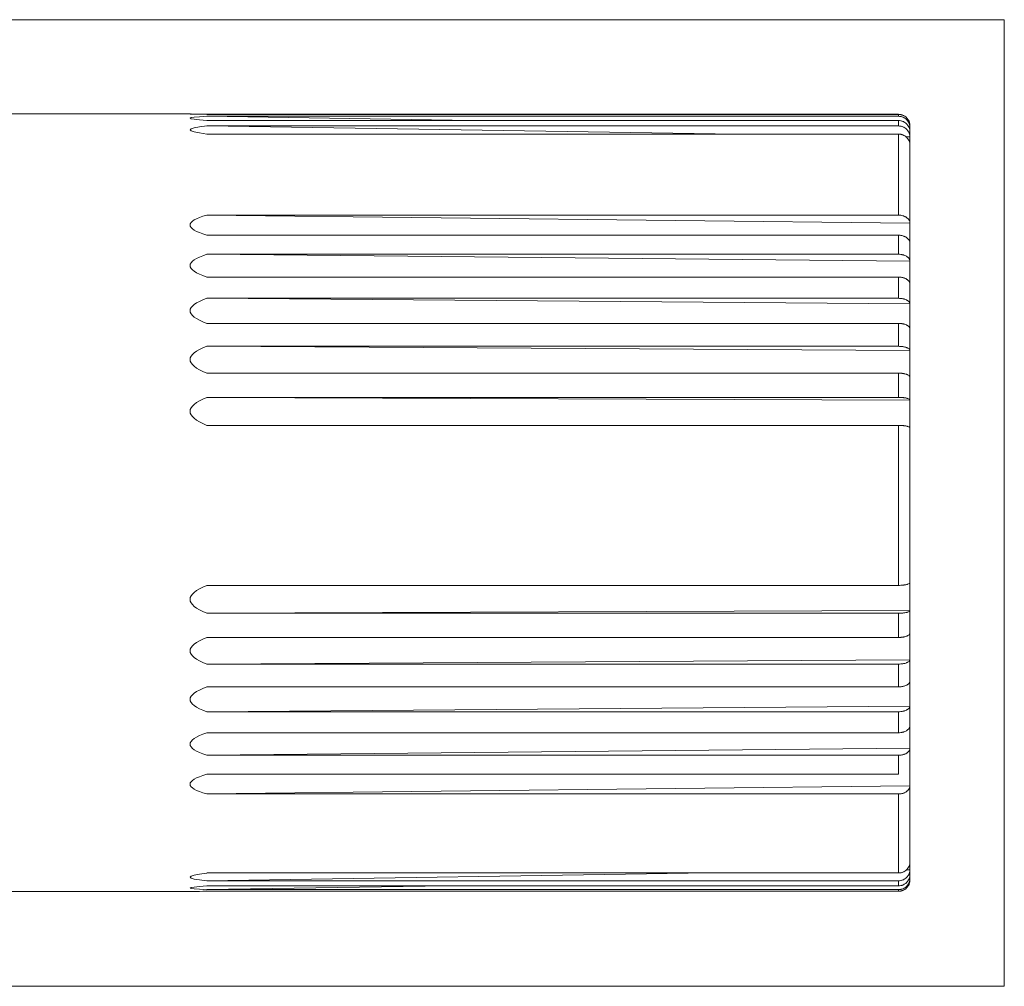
# Model space of a CAD drawing. Header units: millimetres. Extents: x 4 to 836, y 3 to 589.
# Tile 66 of 94: x 527 to 595, y 429 to 496. Entities that reach past the tile are written whole.
import ezdxf

# ---------------------------------------------------------------- set-up
doc = ezdxf.new("R2010")
doc.units = ezdxf.units.MM
doc.layers.add('1', color=7, linetype='Continuous', true_color=0xffffff)

msp = doc.modelspace()

# ---------------------------------------------------------------- linework, layer by layer
at = {"layer": '1', "color": 251, "linetype": 'Continuous', "lineweight": 18}
for p, q in [((595.158, 495.743), (450.562, 495.743)), ((595.158, 495.743), (595.158, 428.604)), ((450.562, 428.604), (595.158, 428.604))]:
    msp.add_line(p, q, dxfattribs=at)
at = {"layer": '1', "color": 27, "linetype": 'Continuous', "lineweight": 18}
for p, q in [((538.649, 489.193), (520.308, 489.193)), ((540.639, 489.167), (539.766, 489.181)), ((539.766, 489.181), (587.808, 489.181)), ((539.766, 489.167), (587.808, 489.167)), ((558.224, 488.739), (539.766, 489.031)), ((539.766, 489.031), (587.808, 489.031)), ((539.766, 488.739), (587.808, 488.739)), ((576.555, 487.795), (539.766, 488.359)), ((539.766, 488.359), (587.808, 488.359)), ((588.608, 488.258), (588.537, 488.259)), ((588.608, 488.393), (588.608, 488.112)), ((539.766, 487.795), (587.808, 487.795)), ((588.608, 487.61), (588.306, 487.614)), ((588.608, 488.112), (588.608, 487.327)), ((588.608, 487.327), (588.608, 480.913)), ((588.608, 481.612), (539.766, 482.171)), ((539.766, 482.171), (587.808, 482.171)), ((539.766, 480.771), (587.808, 480.771)), ((588.608, 480.913), (588.608, 478.179)), ((588.608, 478.971), (539.766, 479.448)), ((539.766, 479.448), (587.808, 479.448)), ((588.608, 478.179), (588.608, 475.135)), ((539.766, 477.864), (587.808, 477.864)), ((588.608, 476.004), (539.766, 476.39)), ((539.766, 476.39), (587.808, 476.39)), ((539.766, 474.651), (587.808, 474.651)), ((588.608, 475.135), (588.608, 471.838)), ((588.608, 472.768), (539.766, 473.056)), ((539.766, 473.056), (587.808, 473.056)), ((539.766, 471.196), (587.808, 471.196)), ((588.608, 471.838), (588.608, 468.354)), ((588.608, 469.326), (539.766, 469.51)), ((539.766, 469.51), (587.808, 469.51)), ((588.608, 468.354), (588.608, 455.678)), ((539.766, 467.566), (587.808, 467.566)), ((539.766, 456.452), (587.808, 456.452)), ((588.608, 455.678), (588.608, 452.209)), ((588.608, 454.709), (539.766, 454.515)), ((539.766, 454.515), (587.808, 454.515)), ((539.766, 452.836), (587.808, 452.836)), ((588.608, 452.209), (588.608, 448.935)), ((588.608, 451.285), (539.766, 450.987)), ((539.766, 450.987), (587.808, 450.987)), ((539.766, 449.402), (587.808, 449.402)), ((588.608, 448.935), (588.608, 445.919)), ((588.608, 448.073), (539.766, 447.677)), ((539.766, 447.677), (587.808, 447.677)), ((539.766, 446.218), (587.808, 446.218)), ((588.608, 445.919), (588.608, 443.22)), ((588.608, 445.136), (539.766, 444.65)), ((539.766, 444.65), (587.808, 444.65)), ((587.808, 443.344), (587.808, 444.65)), ((539.766, 443.344), (587.808, 443.344)), ((588.608, 443.22), (588.608, 436.958)), ((588.608, 442.53), (539.766, 441.965)), ((539.766, 441.965), (587.808, 441.965)), ((574.666, 436.475), (539.766, 435.937)), ((539.766, 436.475), (587.808, 436.475)), ((588.608, 436.69), (588.342, 436.685)), ((588.608, 436.958), (588.608, 436.224)), ((539.766, 435.937), (587.808, 435.937)), ((588.608, 436.091), (588.553, 436.09)), ((588.608, 435.994), (588.608, 435.993)), ((520.308, 435.193), (538.649, 435.193)), ((556.445, 435.581), (539.766, 435.317)), ((539.766, 435.581), (587.808, 435.581)), ((539.766, 435.317), (587.808, 435.317)), ((539.766, 435.206), (587.808, 435.206))]:
    msp.add_line(p, q, dxfattribs=at)
at = {"layer": '1', "color": 27, "linetype": 'Continuous', "lineweight": 13}
for p, q in [((587.808, 489.031), (587.808, 489.167)), ((587.808, 488.359), (587.808, 488.739)), ((587.808, 482.171), (587.808, 487.795)), ((587.808, 479.448), (587.808, 480.771)), ((587.808, 476.39), (587.808, 477.864)), ((587.808, 473.056), (587.808, 474.651)), ((587.808, 469.51), (587.808, 471.196)), ((587.808, 456.452), (587.808, 467.566)), ((587.808, 452.836), (587.808, 454.515)), ((587.808, 449.402), (587.808, 450.987)), ((587.808, 446.218), (587.808, 447.677)), ((587.808, 436.475), (587.808, 441.965)), ((587.808, 435.581), (587.808, 435.937)), ((587.808, 435.206), (587.808, 435.317))]:
    msp.add_line(p, q, dxfattribs=at)
at = {"layer": '1', "color": 27, "linetype": 'Continuous', "lineweight": 18}
for major_axis, ratio, start_param, end_param in [((1687.5, -26.999), 0.000112, 3.104549, 3.17864), ((1687.5, -26.71), 0.002337, 3.104584, 3.178675), ((1687.5, -25.902), 0.004516, 3.104616, 3.178707), ((1687.5, -19.293), 0.011193, 3.104675, 3.178766), ((1687.5, -16.477), 0.012675, 3.104671, 3.178762), ((1687.5, -13.339), 0.013911, 3.104657, 3.178748), ((1687.5, -9.942), 0.014876, 3.104635, 3.178726), ((1687.5, -6.35), 0.015551, 3.104606, 3.178697), ((1687.5, 6.716), 0.015497, 3.104485, 3.178576), ((1687.5, 10.291), 0.014792, 3.104457, 3.178548), ((1687.5, 13.666), 0.013799, 3.104435, 3.178526), ((1687.5, 16.774), 0.012538, 3.104423, 3.178514), ((1687.5, 19.555), 0.011032, 3.104419, 3.17851), ((1687.5, 26.006), 0.004302, 3.104481, 3.178572), ((1687.5, 26.763), 0.002116, 3.104514, 3.178605), ((1687.5, 26.999), 0.000112, 3.141589, 3.178636)]:
    msp.add_ellipse((2226.108, 462.193), major_axis=major_axis, ratio=ratio, start_param=start_param, end_param=end_param, dxfattribs=at)
for points, knots in [([(588.608, 488.386), (588.607, 488.438), (588.6, 488.489), (588.584, 488.564), (588.577, 488.589), (588.561, 488.638), (588.552, 488.662), (588.521, 488.733), (588.496, 488.778), (588.452, 488.842), (588.437, 488.862), (588.403, 488.902), (588.386, 488.921), (588.331, 488.975), (588.291, 489.007), (588.226, 489.05), (588.203, 489.063), (588.158, 489.087), (588.111, 489.109), (588.063, 489.126), (588.013, 489.141), (587.988, 489.147), (587.912, 489.162), (587.86, 489.167), (587.808, 489.167)], [0, 0, 0, 0, 0.125, 0.125, 0.1875, 0.1875, 0.25, 0.25, 0.375, 0.375, 0.4375, 0.4375, 0.5, 0.5, 0.625, 0.625, 0.6875, 0.6875, 0.75, 0.8125, 0.8125, 0.875, 0.875, 1, 1, 1, 1]), ([(588.608, 488.258), (588.607, 488.31), (588.6, 488.36), (588.584, 488.435), (588.577, 488.459), (588.561, 488.508), (588.552, 488.532), (588.521, 488.602), (588.496, 488.647), (588.452, 488.71), (588.437, 488.73), (588.403, 488.769), (588.386, 488.788), (588.331, 488.841), (588.291, 488.873), (588.226, 488.915), (588.203, 488.929), (588.158, 488.952), (588.111, 488.974), (588.063, 488.991), (588.013, 489.005), (587.988, 489.012), (587.912, 489.026), (587.86, 489.031), (587.808, 489.031)], [0, 0, 0, 0, 0.125, 0.125, 0.1875, 0.1875, 0.25, 0.25, 0.375, 0.375, 0.4375, 0.4375, 0.5, 0.5, 0.625, 0.625, 0.6875, 0.6875, 0.75, 0.8125, 0.8125, 0.875, 0.875, 1, 1, 1, 1]), ([(588.608, 487.966), (588.607, 488.018), (588.6, 488.068), (588.584, 488.142), (588.577, 488.167), (588.561, 488.216), (588.552, 488.24), (588.521, 488.31), (588.496, 488.355), (588.452, 488.417), (588.437, 488.438), (588.403, 488.477), (588.386, 488.496), (588.331, 488.549), (588.291, 488.581), (588.226, 488.623), (588.203, 488.636), (588.158, 488.66), (588.111, 488.682), (588.063, 488.699), (588.013, 488.713), (587.988, 488.719), (587.912, 488.734), (587.86, 488.739), (587.808, 488.739)], [0, 0, 0, 0, 0.125, 0.125, 0.1875, 0.1875, 0.25, 0.25, 0.375, 0.375, 0.4375, 0.4375, 0.5, 0.5, 0.625, 0.625, 0.6875, 0.6875, 0.75, 0.8125, 0.8125, 0.875, 0.875, 1, 1, 1, 1]), ([(588.608, 487.61), (588.607, 487.66), (588.6, 487.709), (588.584, 487.781), (588.577, 487.804), (588.561, 487.852), (588.552, 487.875), (588.521, 487.943), (588.496, 487.986), (588.452, 488.047), (588.437, 488.067), (588.403, 488.105), (588.386, 488.123), (588.331, 488.175), (588.291, 488.206), (588.226, 488.247), (588.203, 488.26), (588.158, 488.283), (588.111, 488.304), (588.063, 488.32), (588.013, 488.334), (587.988, 488.34), (587.912, 488.355), (587.86, 488.359), (587.808, 488.359)], [0, 0, 0, 0, 0.125, 0.125, 0.1875, 0.1875, 0.25, 0.25, 0.375, 0.375, 0.4375, 0.4375, 0.5, 0.5, 0.625, 0.625, 0.6875, 0.6875, 0.75, 0.8125, 0.8125, 0.875, 0.875, 1, 1, 1, 1]), ([(588.608, 487.045), (588.607, 487.095), (588.6, 487.144), (588.584, 487.216), (588.577, 487.24), (588.561, 487.287), (588.552, 487.31), (588.521, 487.379), (588.496, 487.422), (588.452, 487.483), (588.437, 487.502), (588.403, 487.541), (588.386, 487.559), (588.331, 487.61), (588.291, 487.641), (588.226, 487.682), (588.203, 487.695), (588.158, 487.718), (588.111, 487.739), (588.063, 487.755), (588.013, 487.769), (587.988, 487.775), (587.912, 487.79), (587.86, 487.795), (587.808, 487.795)], [0, 0, 0, 0, 0.125, 0.125, 0.1875, 0.1875, 0.25, 0.25, 0.375, 0.375, 0.4375, 0.4375, 0.5, 0.5, 0.625, 0.625, 0.6875, 0.6875, 0.75, 0.8125, 0.8125, 0.875, 0.875, 1, 1, 1, 1]), ([(588.608, 481.612), (588.607, 481.631), (588.605, 481.649), (588.599, 481.686), (588.595, 481.704), (588.578, 481.758), (588.562, 481.793), (588.531, 481.844), (588.52, 481.86), (588.495, 481.893), (588.481, 481.908), (588.437, 481.954), (588.404, 481.982), (588.349, 482.021), (588.329, 482.033), (588.289, 482.056), (588.247, 482.078), (588.203, 482.096), (588.157, 482.113), (588.134, 482.121), (588.062, 482.142), (588.012, 482.153), (587.937, 482.163), (587.911, 482.166), (587.86, 482.17), (587.834, 482.171), (587.808, 482.171)], [0, 0, 0, 0, 0.0625, 0.0625, 0.125, 0.125, 0.25, 0.25, 0.3125, 0.3125, 0.375, 0.375, 0.5, 0.5, 0.5625, 0.5625, 0.625, 0.6875, 0.6875, 0.75, 0.75, 0.875, 0.875, 0.9375, 0.9375, 1, 1, 1, 1]), ([(588.608, 480.213), (588.607, 480.231), (588.605, 480.25), (588.599, 480.287), (588.595, 480.305), (588.578, 480.359), (588.562, 480.394), (588.531, 480.444), (588.52, 480.461), (588.495, 480.494), (588.481, 480.509), (588.437, 480.555), (588.404, 480.583), (588.349, 480.621), (588.329, 480.634), (588.289, 480.657), (588.247, 480.678), (588.203, 480.697), (588.157, 480.714), (588.134, 480.722), (588.062, 480.743), (588.012, 480.753), (587.937, 480.764), (587.911, 480.767), (587.86, 480.77), (587.834, 480.771), (587.808, 480.771)], [0, 0, 0, 0, 0.0625, 0.0625, 0.125, 0.125, 0.25, 0.25, 0.3125, 0.3125, 0.375, 0.375, 0.5, 0.5, 0.5625, 0.5625, 0.625, 0.6875, 0.6875, 0.75, 0.75, 0.875, 0.875, 0.9375, 0.9375, 1, 1, 1, 1]), ([(588.608, 478.971), (588.607, 479.003), (588.6, 479.034), (588.584, 479.08), (588.577, 479.095), (588.561, 479.125), (588.552, 479.14), (588.521, 479.184), (588.496, 479.211), (588.452, 479.25), (588.437, 479.262), (588.403, 479.287), (588.386, 479.298), (588.331, 479.331), (588.291, 479.351), (588.226, 479.377), (588.203, 479.385), (588.158, 479.399), (588.111, 479.413), (588.063, 479.423), (588.013, 479.432), (587.988, 479.436), (587.912, 479.445), (587.86, 479.448), (587.808, 479.448)], [0, 0, 0, 0, 0.125, 0.125, 0.1875, 0.1875, 0.25, 0.25, 0.375, 0.375, 0.4375, 0.4375, 0.5, 0.5, 0.625, 0.625, 0.6875, 0.6875, 0.75, 0.8125, 0.8125, 0.875, 0.875, 1, 1, 1, 1]), ([(588.608, 477.387), (588.607, 477.419), (588.6, 477.45), (588.584, 477.496), (588.577, 477.511), (588.561, 477.541), (588.552, 477.556), (588.521, 477.599), (588.496, 477.626), (588.452, 477.665), (588.437, 477.678), (588.403, 477.702), (588.386, 477.714), (588.331, 477.746), (588.291, 477.766), (588.226, 477.792), (588.203, 477.8), (588.158, 477.815), (588.111, 477.828), (588.063, 477.839), (588.013, 477.848), (587.988, 477.851), (587.912, 477.861), (587.86, 477.864), (587.808, 477.864)], [0, 0, 0, 0, 0.125, 0.125, 0.1875, 0.1875, 0.25, 0.25, 0.375, 0.375, 0.4375, 0.4375, 0.5, 0.5, 0.625, 0.625, 0.6875, 0.6875, 0.75, 0.8125, 0.8125, 0.875, 0.875, 1, 1, 1, 1]), ([(588.608, 476.004), (588.607, 476.03), (588.6, 476.055), (588.584, 476.092), (588.577, 476.104), (588.561, 476.129), (588.552, 476.141), (588.521, 476.176), (588.496, 476.198), (588.452, 476.229), (588.437, 476.24), (588.403, 476.259), (588.386, 476.269), (588.331, 476.295), (588.291, 476.311), (588.226, 476.332), (588.203, 476.339), (588.158, 476.351), (588.111, 476.361), (588.063, 476.37), (588.013, 476.377), (587.988, 476.38), (587.912, 476.388), (587.86, 476.39), (587.808, 476.39)], [0, 0, 0, 0, 0.125, 0.125, 0.1875, 0.1875, 0.25, 0.25, 0.375, 0.375, 0.4375, 0.4375, 0.5, 0.5, 0.625, 0.625, 0.6875, 0.6875, 0.75, 0.8125, 0.8125, 0.875, 0.875, 1, 1, 1, 1]), ([(588.608, 474.265), (588.607, 474.291), (588.6, 474.316), (588.584, 474.353), (588.577, 474.365), (588.561, 474.39), (588.552, 474.402), (588.521, 474.437), (588.496, 474.459), (588.452, 474.49), (588.437, 474.501), (588.403, 474.52), (588.386, 474.53), (588.331, 474.556), (588.291, 474.572), (588.226, 474.593), (588.203, 474.6), (588.158, 474.612), (588.111, 474.622), (588.063, 474.631), (588.013, 474.638), (587.988, 474.641), (587.912, 474.649), (587.86, 474.651), (587.808, 474.651)], [0, 0, 0, 0, 0.125, 0.125, 0.1875, 0.1875, 0.25, 0.25, 0.375, 0.375, 0.4375, 0.4375, 0.5, 0.5, 0.625, 0.625, 0.6875, 0.6875, 0.75, 0.8125, 0.8125, 0.875, 0.875, 1, 1, 1, 1]), ([(588.608, 472.768), (588.607, 472.787), (588.6, 472.806), (588.584, 472.834), (588.577, 472.843), (588.561, 472.861), (588.552, 472.87), (588.521, 472.896), (588.496, 472.913), (588.452, 472.936), (588.437, 472.943), (588.403, 472.958), (588.386, 472.965), (588.331, 472.985), (588.291, 472.997), (588.226, 473.012), (588.203, 473.017), (588.158, 473.026), (588.111, 473.034), (588.063, 473.041), (588.013, 473.046), (587.988, 473.048), (587.912, 473.054), (587.86, 473.056), (587.808, 473.056)], [0, 0, 0, 0, 0.125, 0.125, 0.1875, 0.1875, 0.25, 0.25, 0.375, 0.375, 0.4375, 0.4375, 0.5, 0.5, 0.625, 0.625, 0.6875, 0.6875, 0.75, 0.8125, 0.8125, 0.875, 0.875, 1, 1, 1, 1]), ([(588.608, 470.908), (588.607, 470.928), (588.6, 470.946), (588.584, 470.974), (588.577, 470.983), (588.561, 471.001), (588.552, 471.01), (588.521, 471.036), (588.496, 471.053), (588.452, 471.076), (588.437, 471.084), (588.403, 471.099), (588.386, 471.106), (588.331, 471.125), (588.291, 471.137), (588.226, 471.153), (588.203, 471.158), (588.158, 471.167), (588.111, 471.175), (588.063, 471.181), (588.013, 471.186), (587.988, 471.189), (587.912, 471.194), (587.86, 471.196), (587.808, 471.196)], [0, 0, 0, 0, 0.125, 0.125, 0.1875, 0.1875, 0.25, 0.25, 0.375, 0.375, 0.4375, 0.4375, 0.5, 0.5, 0.625, 0.625, 0.6875, 0.6875, 0.75, 0.8125, 0.8125, 0.875, 0.875, 1, 1, 1, 1]), ([(588.608, 469.326), (588.607, 469.338), (588.6, 469.35), (588.584, 469.368), (588.577, 469.374), (588.561, 469.385), (588.552, 469.391), (588.521, 469.408), (588.496, 469.418), (588.452, 469.433), (588.437, 469.438), (588.403, 469.447), (588.386, 469.452), (588.331, 469.465), (588.291, 469.472), (588.226, 469.482), (588.203, 469.485), (588.158, 469.491), (588.111, 469.496), (588.063, 469.5), (588.013, 469.504), (587.988, 469.505), (587.912, 469.509), (587.86, 469.51), (587.808, 469.51)], [0, 0, 0, 0, 0.125, 0.125, 0.1875, 0.1875, 0.25, 0.25, 0.375, 0.375, 0.4375, 0.4375, 0.5, 0.5, 0.625, 0.625, 0.6875, 0.6875, 0.75, 0.8125, 0.8125, 0.875, 0.875, 1, 1, 1, 1]), ([(588.608, 467.382), (588.607, 467.394), (588.6, 467.406), (588.584, 467.424), (588.577, 467.43), (588.561, 467.441), (588.552, 467.447), (588.521, 467.464), (588.496, 467.474), (588.452, 467.489), (588.437, 467.494), (588.403, 467.504), (588.386, 467.508), (588.331, 467.521), (588.291, 467.528), (588.226, 467.538), (588.203, 467.541), (588.158, 467.547), (588.111, 467.552), (588.063, 467.556), (588.013, 467.56), (587.988, 467.561), (587.912, 467.565), (587.86, 467.566), (587.808, 467.566)], [0, 0, 0, 0, 0.125, 0.125, 0.1875, 0.1875, 0.25, 0.25, 0.375, 0.375, 0.4375, 0.4375, 0.5, 0.5, 0.625, 0.625, 0.6875, 0.6875, 0.75, 0.8125, 0.8125, 0.875, 0.875, 1, 1, 1, 1]), ([(588.608, 456.646), (588.607, 456.633), (588.6, 456.621), (588.584, 456.602), (588.577, 456.596), (588.561, 456.584), (588.552, 456.577), (588.521, 456.56), (588.496, 456.549), (588.452, 456.533), (588.437, 456.528), (588.403, 456.518), (588.386, 456.513), (588.331, 456.5), (588.291, 456.492), (588.226, 456.481), (588.203, 456.478), (588.158, 456.472), (588.111, 456.466), (588.063, 456.462), (588.013, 456.458), (587.988, 456.457), (587.912, 456.453), (587.86, 456.452), (587.808, 456.452)], [0, 0, 0, 0, 0.125, 0.125, 0.1875, 0.1875, 0.25, 0.25, 0.375, 0.375, 0.4375, 0.4375, 0.5, 0.5, 0.625, 0.625, 0.6875, 0.6875, 0.75, 0.8125, 0.8125, 0.875, 0.875, 1, 1, 1, 1]), ([(588.608, 454.709), (588.607, 454.696), (588.6, 454.683), (588.584, 454.665), (588.577, 454.659), (588.561, 454.646), (588.552, 454.64), (588.521, 454.623), (588.496, 454.611), (588.452, 454.596), (588.437, 454.591), (588.403, 454.581), (588.386, 454.576), (588.331, 454.563), (588.291, 454.555), (588.226, 454.544), (588.203, 454.541), (588.158, 454.535), (588.111, 454.529), (588.063, 454.525), (588.013, 454.521), (587.988, 454.52), (587.912, 454.516), (587.86, 454.515), (587.808, 454.515)], [0, 0, 0, 0, 0.125, 0.125, 0.1875, 0.1875, 0.25, 0.25, 0.375, 0.375, 0.4375, 0.4375, 0.5, 0.5, 0.625, 0.625, 0.6875, 0.6875, 0.75, 0.8125, 0.8125, 0.875, 0.875, 1, 1, 1, 1]), ([(588.608, 453.134), (588.607, 453.114), (588.6, 453.095), (588.584, 453.066), (588.577, 453.056), (588.561, 453.038), (588.552, 453.028), (588.521, 453.001), (588.496, 452.984), (588.452, 452.96), (588.437, 452.952), (588.403, 452.937), (588.386, 452.93), (588.331, 452.909), (588.291, 452.897), (588.226, 452.881), (588.203, 452.876), (588.158, 452.867), (588.111, 452.858), (588.063, 452.852), (588.013, 452.846), (587.988, 452.844), (587.912, 452.838), (587.86, 452.836), (587.808, 452.836)], [0, 0, 0, 0, 0.125, 0.125, 0.1875, 0.1875, 0.25, 0.25, 0.375, 0.375, 0.4375, 0.4375, 0.5, 0.5, 0.625, 0.625, 0.6875, 0.6875, 0.75, 0.8125, 0.8125, 0.875, 0.875, 1, 1, 1, 1]), ([(588.608, 451.285), (588.607, 451.265), (588.6, 451.246), (588.584, 451.217), (588.577, 451.207), (588.561, 451.189), (588.552, 451.179), (588.521, 451.152), (588.496, 451.135), (588.452, 451.111), (588.437, 451.103), (588.403, 451.088), (588.386, 451.081), (588.331, 451.06), (588.291, 451.048), (588.226, 451.032), (588.203, 451.027), (588.158, 451.017), (588.111, 451.009), (588.063, 451.003), (588.013, 450.997), (587.988, 450.995), (587.912, 450.989), (587.86, 450.987), (587.808, 450.987)], [0, 0, 0, 0, 0.125, 0.125, 0.1875, 0.1875, 0.25, 0.25, 0.375, 0.375, 0.4375, 0.4375, 0.5, 0.5, 0.625, 0.625, 0.6875, 0.6875, 0.75, 0.8125, 0.8125, 0.875, 0.875, 1, 1, 1, 1]), ([(588.608, 449.798), (588.607, 449.771), (588.6, 449.746), (588.584, 449.708), (588.577, 449.695), (588.561, 449.67), (588.552, 449.658), (588.521, 449.622), (588.496, 449.599), (588.452, 449.567), (588.437, 449.557), (588.403, 449.536), (588.386, 449.527), (588.331, 449.5), (588.291, 449.483), (588.226, 449.462), (588.203, 449.455), (588.158, 449.443), (588.111, 449.432), (588.063, 449.423), (588.013, 449.416), (587.988, 449.413), (587.912, 449.405), (587.86, 449.402), (587.808, 449.402)], [0, 0, 0, 0, 0.125, 0.125, 0.1875, 0.1875, 0.25, 0.25, 0.375, 0.375, 0.4375, 0.4375, 0.5, 0.5, 0.625, 0.625, 0.6875, 0.6875, 0.75, 0.8125, 0.8125, 0.875, 0.875, 1, 1, 1, 1]), ([(588.608, 448.073), (588.607, 448.046), (588.6, 448.021), (588.584, 447.983), (588.577, 447.97), (588.561, 447.945), (588.552, 447.933), (588.521, 447.897), (588.496, 447.874), (588.452, 447.842), (588.437, 447.832), (588.403, 447.811), (588.386, 447.802), (588.331, 447.775), (588.291, 447.758), (588.226, 447.737), (588.203, 447.73), (588.158, 447.718), (588.111, 447.707), (588.063, 447.698), (588.013, 447.691), (587.988, 447.687), (587.912, 447.68), (587.86, 447.677), (587.808, 447.677)], [0, 0, 0, 0, 0.125, 0.125, 0.1875, 0.1875, 0.25, 0.25, 0.375, 0.375, 0.4375, 0.4375, 0.5, 0.5, 0.625, 0.625, 0.6875, 0.6875, 0.75, 0.8125, 0.8125, 0.875, 0.875, 1, 1, 1, 1]), ([(588.608, 446.703), (588.607, 446.671), (588.6, 446.639), (588.584, 446.592), (588.577, 446.577), (588.561, 446.546), (588.552, 446.531), (588.521, 446.487), (588.496, 446.459), (588.452, 446.42), (588.437, 446.407), (588.403, 446.382), (588.386, 446.37), (588.331, 446.337), (588.291, 446.317), (588.226, 446.29), (588.203, 446.282), (588.158, 446.267), (588.111, 446.254), (588.063, 446.243), (588.013, 446.234), (587.988, 446.23), (587.912, 446.221), (587.86, 446.218), (587.808, 446.218)], [0, 0, 0, 0, 0.125, 0.125, 0.1875, 0.1875, 0.25, 0.25, 0.375, 0.375, 0.4375, 0.4375, 0.5, 0.5, 0.625, 0.625, 0.6875, 0.6875, 0.75, 0.8125, 0.8125, 0.875, 0.875, 1, 1, 1, 1]), ([(588.608, 445.136), (588.607, 445.103), (588.6, 445.072), (588.584, 445.025), (588.577, 445.009), (588.561, 444.979), (588.552, 444.964), (588.521, 444.92), (588.496, 444.892), (588.452, 444.852), (588.437, 444.839), (588.403, 444.815), (588.386, 444.803), (588.331, 444.77), (588.291, 444.75), (588.226, 444.723), (588.203, 444.715), (588.158, 444.7), (588.111, 444.686), (588.063, 444.676), (588.013, 444.667), (587.988, 444.663), (587.912, 444.653), (587.86, 444.65), (587.808, 444.65)], [0, 0, 0, 0, 0.125, 0.125, 0.1875, 0.1875, 0.25, 0.25, 0.375, 0.375, 0.4375, 0.4375, 0.5, 0.5, 0.625, 0.625, 0.6875, 0.6875, 0.75, 0.8125, 0.8125, 0.875, 0.875, 1, 1, 1, 1]), ([(588.608, 442.53), (588.607, 442.493), (588.6, 442.456), (588.584, 442.401), (588.577, 442.383), (588.561, 442.348), (588.552, 442.33), (588.521, 442.279), (588.496, 442.246), (588.452, 442.2), (588.437, 442.185), (588.403, 442.156), (588.386, 442.143), (588.331, 442.104), (588.291, 442.08), (588.226, 442.049), (588.203, 442.04), (588.158, 442.022), (588.111, 442.007), (588.063, 441.994), (588.013, 441.984), (587.988, 441.979), (587.912, 441.968), (587.86, 441.965), (587.808, 441.965)], [0, 0, 0, 0, 0.125, 0.125, 0.1875, 0.1875, 0.25, 0.25, 0.375, 0.375, 0.4375, 0.4375, 0.5, 0.5, 0.625, 0.625, 0.6875, 0.6875, 0.75, 0.8125, 0.8125, 0.875, 0.875, 1, 1, 1, 1]), ([(588.608, 437.227), (588.607, 437.177), (588.6, 437.128), (588.584, 437.056), (588.577, 437.032), (588.561, 436.984), (588.552, 436.961), (588.521, 436.893), (588.496, 436.849), (588.452, 436.788), (588.437, 436.768), (588.403, 436.73), (588.386, 436.712), (588.331, 436.66), (588.291, 436.629), (588.226, 436.588), (588.203, 436.575), (588.158, 436.552), (588.111, 436.531), (588.063, 436.514), (588.013, 436.5), (587.988, 436.494), (587.912, 436.48), (587.86, 436.475), (587.808, 436.475)], [0, 0, 0, 0, 0.125, 0.125, 0.1875, 0.1875, 0.25, 0.25, 0.375, 0.375, 0.4375, 0.4375, 0.5, 0.5, 0.625, 0.625, 0.6875, 0.6875, 0.75, 0.8125, 0.8125, 0.875, 0.875, 1, 1, 1, 1]), ([(588.608, 436.69), (588.607, 436.64), (588.6, 436.59), (588.584, 436.518), (588.577, 436.494), (588.561, 436.447), (588.552, 436.423), (588.521, 436.355), (588.496, 436.311), (588.452, 436.25), (588.437, 436.23), (588.403, 436.192), (588.386, 436.174), (588.331, 436.122), (588.291, 436.091), (588.226, 436.05), (588.203, 436.037), (588.158, 436.014), (588.111, 435.993), (588.063, 435.977), (588.013, 435.962), (587.988, 435.956), (587.912, 435.942), (587.86, 435.937), (587.808, 435.937)], [0, 0, 0, 0, 0.125, 0.125, 0.1875, 0.1875, 0.25, 0.25, 0.375, 0.375, 0.4375, 0.4375, 0.5, 0.5, 0.625, 0.625, 0.6875, 0.6875, 0.75, 0.8125, 0.8125, 0.875, 0.875, 1, 1, 1, 1]), ([(588.608, 436.356), (588.607, 436.304), (588.6, 436.254), (588.584, 436.179), (588.577, 436.155), (588.561, 436.106), (588.552, 436.082), (588.521, 436.011), (588.496, 435.967), (588.452, 435.904), (588.437, 435.883), (588.403, 435.844), (588.386, 435.825), (588.331, 435.772), (588.291, 435.74), (588.226, 435.697), (588.203, 435.684), (588.158, 435.66), (588.111, 435.639), (588.063, 435.622), (588.013, 435.607), (587.988, 435.601), (587.912, 435.586), (587.86, 435.581), (587.808, 435.581)], [0, 0, 0, 0, 0.125, 0.125, 0.1875, 0.1875, 0.25, 0.25, 0.375, 0.375, 0.4375, 0.4375, 0.5, 0.5, 0.625, 0.625, 0.6875, 0.6875, 0.75, 0.8125, 0.8125, 0.875, 0.875, 1, 1, 1, 1]), ([(588.608, 436.091), (588.607, 436.04), (588.6, 435.989), (588.584, 435.915), (588.577, 435.89), (588.561, 435.841), (588.552, 435.817), (588.521, 435.747), (588.496, 435.702), (588.452, 435.639), (588.437, 435.619), (588.403, 435.579), (588.386, 435.561), (588.331, 435.507), (588.291, 435.475), (588.226, 435.433), (588.203, 435.42), (588.158, 435.396), (588.111, 435.374), (588.063, 435.357), (588.013, 435.343), (587.988, 435.337), (587.912, 435.322), (587.86, 435.317), (587.808, 435.317)], [0, 0, 0, 0, 0.125, 0.125, 0.1875, 0.1875, 0.25, 0.25, 0.375, 0.375, 0.4375, 0.4375, 0.5, 0.5, 0.625, 0.625, 0.6875, 0.6875, 0.75, 0.8125, 0.8125, 0.875, 0.875, 1, 1, 1, 1]), ([(588.608, 435.987), (588.607, 435.935), (588.6, 435.884), (588.584, 435.809), (588.577, 435.784), (588.561, 435.735), (588.552, 435.71), (588.521, 435.639), (588.496, 435.594), (588.452, 435.531), (588.437, 435.51), (588.403, 435.471), (588.386, 435.452), (588.331, 435.398), (588.291, 435.365), (588.226, 435.323), (588.203, 435.31), (588.158, 435.286), (588.111, 435.264), (588.063, 435.247), (588.013, 435.232), (587.988, 435.226), (587.912, 435.211), (587.86, 435.206), (587.808, 435.206)], [0, 0, 0, 0, 0.125, 0.125, 0.1875, 0.1875, 0.25, 0.25, 0.375, 0.375, 0.4375, 0.4375, 0.5, 0.5, 0.625, 0.625, 0.6875, 0.6875, 0.75, 0.8125, 0.8125, 0.875, 0.875, 1, 1, 1, 1])]:
    msp.add_open_spline(points, degree=3, knots=knots, dxfattribs=at)
for points in [[(588.608, 488.393), (588.608, 488.39), (588.608, 488.388), (588.608, 488.386)], [(588.608, 488.258), (588.608, 488.21), (588.608, 488.161), (588.608, 488.112)], [(588.608, 488.112), (588.608, 488.064), (588.608, 488.015), (588.608, 487.966)], [(588.608, 487.61), (588.608, 487.516), (588.608, 487.421), (588.608, 487.327)], [(588.608, 487.327), (588.608, 487.233), (588.608, 487.139), (588.608, 487.045)], [(588.608, 481.612), (588.608, 481.379), (588.608, 481.146), (588.608, 480.913)], [(588.608, 480.913), (588.608, 480.679), (588.608, 480.446), (588.608, 480.213)], [(588.608, 478.971), (588.608, 478.707), (588.608, 478.443), (588.608, 478.179)], [(588.608, 478.179), (588.608, 477.915), (588.608, 477.651), (588.608, 477.387)], [(588.608, 476.004), (588.608, 475.714), (588.608, 475.424), (588.608, 475.135)], [(588.608, 475.135), (588.608, 474.845), (588.608, 474.555), (588.608, 474.265)], [(588.608, 472.768), (588.608, 472.458), (588.608, 472.148), (588.608, 471.838)], [(588.608, 471.838), (588.608, 471.528), (588.608, 471.218), (588.608, 470.908)], [(588.608, 469.326), (588.608, 469.002), (588.608, 468.678), (588.608, 468.354)], [(588.608, 468.354), (588.608, 468.03), (588.608, 467.706), (588.608, 467.382)], [(588.608, 456.646), (588.608, 456.323), (588.608, 456.001), (588.608, 455.678)], [(588.608, 455.678), (588.608, 455.355), (588.608, 455.032), (588.608, 454.709)], [(588.608, 453.134), (588.608, 452.826), (588.608, 452.517), (588.608, 452.209)], [(588.608, 452.209), (588.608, 451.901), (588.608, 451.593), (588.608, 451.285)], [(588.608, 449.798), (588.608, 449.51), (588.608, 449.223), (588.608, 448.935)], [(588.608, 448.935), (588.608, 448.648), (588.608, 448.36), (588.608, 448.073)], [(588.608, 446.703), (588.608, 446.442), (588.608, 446.181), (588.608, 445.919)], [(588.608, 445.919), (588.608, 445.658), (588.608, 445.397), (588.608, 445.136)], [(588.608, 443.91), (588.608, 443.68), (588.608, 443.45), (588.608, 443.22)], [(588.608, 443.22), (588.608, 442.99), (588.608, 442.76), (588.608, 442.53)], [(588.608, 437.227), (588.608, 437.138), (588.608, 437.048), (588.608, 436.958)], [(588.608, 436.958), (588.608, 436.869), (588.608, 436.779), (588.608, 436.69)], [(588.608, 436.356), (588.608, 436.312), (588.608, 436.268), (588.608, 436.224)], [(588.608, 436.224), (588.608, 436.179), (588.608, 436.135), (588.608, 436.091)]]:
    msp.add_open_spline(points, degree=3, dxfattribs=at)

doc.saveas('drawing.dxf')
